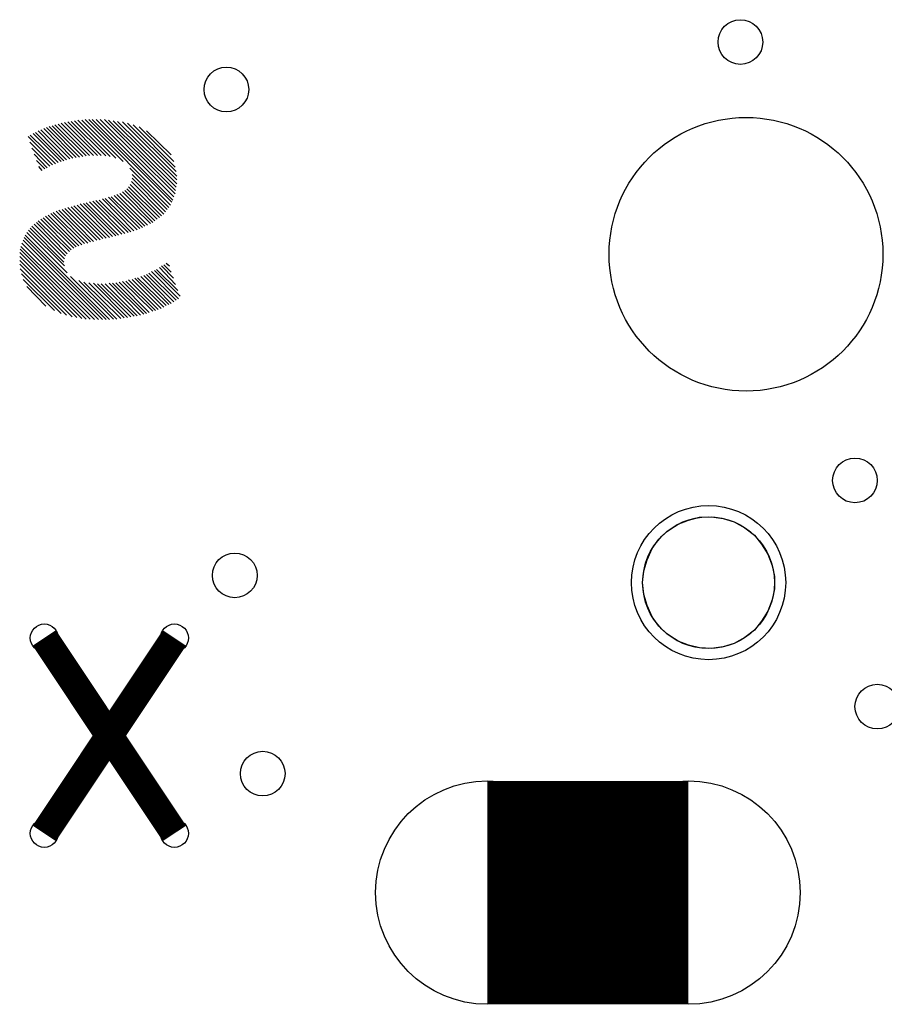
# Model space of a CAD drawing. Extents: x 0 to 30.2, y 0 to 20.7.
# Tile 53 of 131: x 14.4 to 18.4, y 6.3 to 10.8. Entities that reach past the tile are written whole.
import ezdxf

# ---------------------------------------------------------------- set-up
doc = ezdxf.new("R2010")
doc.units = 0
doc.layers.get('0').update_dxf_attribs({"linetype": 'CONTINUOUS'})
for name, color, linetype in [('SEEEDSTUDIOXIAORP2040V1_22_GBO', 7, 'CONTINUOUS'), ('SEEEDSTUDIOXIAORP2040V1_22_GBS', 6, 'CONTINUOUS'), ('SEEEDSTUDIOXIAORP2040V1_22_TXT', 12, 'CONTINUOUS')]:
    doc.layers.add(name, color=color, linetype=linetype)

# ---------------------------------------------------------------- blocks, each defined once
blk = doc.blocks.new('ROUND_13')
blk.add_circle((0, 0), 0.0635)
blk = doc.blocks.new('ROUND_268')
blk.add_circle((0, 0), 0)
blk = doc.blocks.new('ROUND_269')
blk.add_circle((0, 0), 0.6223)
blk = doc.blocks.new('ROUND_274')
blk.add_circle((0, 0), 0.3505)
blk = doc.blocks.new('ROUND_7')
blk.add_circle((0, 0), 0)
blk = doc.blocks.new('ROUND_276')
blk.add_circle((0, 0), 0.508)
blk = doc.blocks.new('ROUND_300')
blk.add_circle((0, 0), 0.1016)
blk = doc.blocks.new('ROUND_9')
blk.add_circle((0, 0), 0.254)
blk = doc.blocks.new('ROUND_287')
blk.add_circle((0, 0), 0.2997)

msp = doc.modelspace()

# ---------------------------------------------------------------- linework, layer by layer
at = {"layer": 'SEEEDSTUDIOXIAORP2040V1_22_GBO'}
for points in [[(14.75232, 10.20318), (14.61008, 10.34542)], [(14.62278, 10.3505), (14.7701, 10.20318)], [(14.78788, 10.20318), (14.63802, 10.35304)], [(14.65326, 10.35558), (14.80566, 10.20318)], [(14.82598, 10.20064), (14.6685, 10.35812)], [(14.68374, 10.36066), (14.8463, 10.1981)], [(14.8717, 10.19048), (14.69898, 10.3632)], [(14.71676, 10.3632), (14.90472, 10.17524)], [(15.12062, 9.97712), (14.732, 10.36574)], [(14.74978, 10.36574), (15.1257, 9.98982)], [(15.13078, 9.99998), (14.76502, 10.36574)], [(14.7828, 10.36574), (15.13586, 10.01522)], [(15.14094, 10.02792), (14.80058, 10.36574)], [(14.8209, 10.36574), (15.14348, 10.04316)], [(15.14602, 10.0584), (14.83868, 10.3632)], [(14.859, 10.36066), (15.14856, 10.07364)], [(15.14856, 10.09142), (14.87932, 10.35812)], [(14.90218, 10.35558), (15.14856, 10.1092)], [(15.14602, 10.12952), (14.92504, 10.3505)], [(14.49578, 10.30224), (14.62278, 10.17524)], [(14.63548, 10.17778), (14.50594, 10.30732)], [(14.51864, 10.31494), (14.64818, 10.18286)], [(14.66342, 10.18794), (14.53134, 10.32002)], [(14.54404, 10.3251), (14.67612, 10.19048)], [(14.69136, 10.19302), (14.55674, 10.33018)], [(14.56944, 10.33526), (14.7066, 10.19556)], [(14.72184, 10.1981), (14.58214, 10.3378)], [(14.59484, 10.34288), (14.73708, 10.20064)], [(14.95044, 10.34288), (15.14094, 10.14984)], [(15.13586, 10.17524), (14.97838, 10.33272)], [(15.0114, 10.31494), (15.12316, 10.20572)], [(14.47292, 10.28954), (14.59738, 10.16508)], [(14.48054, 10.26414), (14.58468, 10.16)], [(14.61008, 10.17016), (14.48308, 10.29462)], [(14.57198, 10.15492), (14.4907, 10.2362)], [(14.50086, 10.20826), (14.55928, 10.1473)], [(14.54912, 10.14222), (14.51102, 10.18032)], [(14.53642, 10.1346), (14.52118, 10.15238)], [(14.9352, 10.14476), (15.113, 9.96696)], [(14.94282, 10.0838), (15.09014, 9.93648)], [(14.94536, 10.11682), (15.10538, 9.9568)], [(15.09776, 9.94664), (14.94536, 10.09904)], [(15.03934, 9.89838), (14.90218, 10.03808)], [(14.91234, 10.04316), (15.0495, 9.906)], [(15.05966, 9.91362), (14.9225, 10.05078)], [(14.93012, 10.06094), (15.06982, 9.92124)], [(15.07998, 9.92886), (14.93774, 10.0711)], [(14.8844, 9.83996), (14.73708, 9.98728)], [(14.75232, 9.99236), (14.89964, 9.84504)], [(14.91234, 9.84758), (14.76756, 9.9949)], [(14.78026, 9.99744), (14.92758, 9.85266)], [(14.94028, 9.8552), (14.7955, 9.99998)], [(14.81074, 10.00506), (14.95298, 9.86028)], [(14.96822, 9.86536), (14.82344, 10.0076)], [(14.83868, 10.01268), (14.98092, 9.87044)], [(14.99362, 9.87552), (14.85138, 10.01522)], [(14.86408, 10.0203), (15.00378, 9.8806)], [(15.01648, 9.88568), (14.87678, 10.02538)], [(14.88948, 10.03046), (15.02918, 9.8933)], [(14.58722, 9.9441), (14.72946, 9.80186)], [(14.7447, 9.8044), (14.59992, 9.94918)], [(14.61262, 9.95426), (14.7574, 9.80948)], [(14.7701, 9.81202), (14.62786, 9.9568)], [(14.64056, 9.96188), (14.78534, 9.8171)], [(14.80058, 9.81964), (14.65326, 9.96696)], [(14.6685, 9.9695), (14.81328, 9.82472)], [(14.82852, 9.82726), (14.6812, 9.97458)], [(14.69644, 9.97712), (14.84376, 9.8298)], [(14.85646, 9.83488), (14.70914, 9.9822)], [(14.72438, 9.98474), (14.8717, 9.83742)], [(14.65072, 9.75614), (14.51102, 9.89838)], [(14.51864, 9.906), (14.66088, 9.7663)], [(14.6685, 9.77392), (14.53134, 9.91362)], [(14.5415, 9.9187), (14.6812, 9.78154)], [(14.69136, 9.78662), (14.55166, 9.92632)], [(14.56436, 9.9314), (14.70406, 9.7917)], [(14.71676, 9.79678), (14.57706, 9.93902)], [(14.46784, 9.85266), (14.65072, 9.66978)], [(14.63802, 9.70026), (14.47546, 9.86282)], [(14.48308, 9.87298), (14.63548, 9.71804)], [(14.63802, 9.73328), (14.4907, 9.8806)], [(14.50086, 9.89076), (14.6431, 9.74598)], [(14.81074, 9.45642), (14.45006, 9.8171)], [(14.45514, 9.8298), (14.82852, 9.45642)], [(14.84376, 9.45642), (14.46022, 9.83996)], [(14.43736, 9.77646), (14.75486, 9.45896)], [(14.77518, 9.45642), (14.4399, 9.78916)], [(14.44498, 9.8044), (14.79296, 9.45642)], [(14.73708, 9.45896), (14.43482, 9.76122)], [(14.43482, 9.74344), (14.71676, 9.4615)], [(14.6939, 9.46658), (14.43482, 9.72566)], [(14.43482, 9.70788), (14.67358, 9.46912)], [(14.64818, 9.47674), (14.43736, 9.68756)], [(15.03426, 9.67486), (15.15618, 9.5504)], [(15.1638, 9.5631), (15.04696, 9.67994)], [(15.05712, 9.68502), (15.15364, 9.5885)], [(15.14348, 9.61644), (15.06982, 9.69264)], [(15.07998, 9.70026), (15.13332, 9.64438)], [(15.12316, 9.67232), (15.09014, 9.70534)], [(15.1003, 9.71296), (15.11554, 9.70026)], [(14.44244, 9.6647), (14.62278, 9.48436)], [(14.5923, 9.49706), (14.45006, 9.6393)], [(14.66596, 9.652), (14.86154, 9.45896)], [(14.87678, 9.45896), (14.70406, 9.63422)], [(14.90218, 9.62914), (15.03934, 9.49452)], [(15.05204, 9.49706), (14.91742, 9.63168)], [(14.93012, 9.63676), (15.06474, 9.50214)], [(15.07744, 9.50722), (14.94536, 9.6393)], [(14.95806, 9.64438), (15.09014, 9.5123)], [(15.1003, 9.51992), (14.97076, 9.64692)], [(14.986, 9.652), (15.113, 9.525)], [(15.12316, 9.53008), (14.9987, 9.65708)], [(15.0114, 9.66216), (15.13586, 9.5377)], [(15.14602, 9.54532), (15.02156, 9.66724)], [(14.46784, 9.60628), (14.5542, 9.51738)], [(14.72692, 9.6266), (14.89456, 9.4615)], [(14.9098, 9.46404), (14.74978, 9.62406)], [(14.7701, 9.62152), (14.92504, 9.46658)], [(14.94028, 9.46912), (14.78788, 9.61898)], [(14.80566, 9.61898), (14.95552, 9.47166)], [(14.96822, 9.4742), (14.82344, 9.61898)], [(14.84122, 9.62152), (14.98346, 9.47674)], [(14.9987, 9.48182), (14.85646, 9.62152)], [(14.8717, 9.62406), (15.0114, 9.48436)], [(15.0241, 9.48944), (14.88694, 9.6266)], [(17.4752, 8.54456), (17.526, 8.55726)], [(17.526, 8.55726), (17.57934, 8.5598)], [(17.57934, 8.5598), (17.63268, 8.55218)], [(17.37868, 8.49376), (17.4244, 8.52424)], [(17.4244, 8.52424), (17.4752, 8.54456)], [(17.63268, 8.55218), (17.68348, 8.53694)], [(17.68348, 8.53694), (17.73174, 8.509)], [(17.73174, 8.509), (17.77492, 8.47598)], [(17.34058, 8.4582), (17.37868, 8.49376)], [(17.77492, 8.47598), (17.80794, 8.43534)], [(17.3101, 8.41502), (17.34058, 8.4582)], [(17.80794, 8.43534), (17.83588, 8.38962)], [(17.28724, 8.36422), (17.3101, 8.41502)], [(17.83588, 8.38962), (17.8562, 8.33882)], [(17.272, 8.31342), (17.28724, 8.36422)], [(17.8562, 8.33882), (17.86636, 8.28802)], [(17.26692, 8.26008), (17.272, 8.31342)], [(17.86636, 8.28802), (17.86636, 8.23214)], [(17.272, 8.20674), (17.26692, 8.26008)], [(17.28724, 8.15594), (17.272, 8.20674)], [(17.86636, 8.23214), (17.8562, 8.18134)], [(17.3101, 8.10514), (17.28724, 8.15594)], [(17.8562, 8.18134), (17.83588, 8.13054)], [(17.83588, 8.13054), (17.80794, 8.08482)], [(17.34058, 8.06196), (17.3101, 8.10514)], [(17.37868, 8.0264), (17.34058, 8.06196)], [(17.80794, 8.08482), (17.77492, 8.04418)], [(17.4244, 7.99592), (17.37868, 8.0264)], [(17.77492, 8.04418), (17.73174, 8.01116)], [(17.4752, 7.9756), (17.4244, 7.99592)], [(17.526, 7.9629), (17.4752, 7.9756)], [(17.68348, 7.98322), (17.63268, 7.96798)], [(17.73174, 8.01116), (17.68348, 7.98322)], [(17.57934, 7.96036), (17.526, 7.9629)], [(17.63268, 7.96798), (17.57934, 7.96036)]]:
    msp.add_lwpolyline(points, dxfattribs=at)
at = {"layer": 'SEEEDSTUDIOXIAORP2040V1_22_GBO', "const_width": 0.127}
for points in [[(14.54658, 8.00862), (15.1384, 7.11962)], [(14.54658, 7.11962), (15.1384, 8.00862)]]:
    msp.add_lwpolyline(points, dxfattribs=at)
at = {"layer": 'SEEEDSTUDIOXIAORP2040V1_22_GBS'}
for points in [[(17.4752, 8.54456), (17.526, 8.55726)], [(17.526, 8.55726), (17.57934, 8.5598)], [(17.57934, 8.5598), (17.63268, 8.55218)], [(17.37868, 8.49376), (17.4244, 8.52424)], [(17.4244, 8.52424), (17.4752, 8.54456)], [(17.63268, 8.55218), (17.68348, 8.53694)], [(17.68348, 8.53694), (17.73174, 8.509)], [(17.73174, 8.509), (17.77492, 8.47598)], [(17.34058, 8.4582), (17.37868, 8.49376)], [(17.77492, 8.47598), (17.80794, 8.43534)], [(17.3101, 8.41502), (17.34058, 8.4582)], [(17.80794, 8.43534), (17.83588, 8.38962)], [(17.28724, 8.36422), (17.3101, 8.41502)], [(17.83588, 8.38962), (17.8562, 8.33882)], [(17.272, 8.31342), (17.28724, 8.36422)], [(17.8562, 8.33882), (17.86636, 8.28802)], [(17.26692, 8.26008), (17.272, 8.31342)], [(17.86636, 8.28802), (17.86636, 8.23214)], [(17.272, 8.20674), (17.26692, 8.26008)], [(17.28724, 8.15594), (17.272, 8.20674)], [(17.86636, 8.23214), (17.8562, 8.18134)], [(17.3101, 8.10514), (17.28724, 8.15594)], [(17.8562, 8.18134), (17.83588, 8.13054)], [(17.83588, 8.13054), (17.80794, 8.08482)], [(17.34058, 8.06196), (17.3101, 8.10514)], [(17.37868, 8.0264), (17.34058, 8.06196)], [(17.80794, 8.08482), (17.77492, 8.04418)], [(17.4244, 7.99592), (17.37868, 8.0264)], [(17.77492, 8.04418), (17.73174, 8.01116)], [(17.4752, 7.9756), (17.4244, 7.99592)], [(17.526, 7.9629), (17.4752, 7.9756)], [(17.68348, 7.98322), (17.63268, 7.96798)], [(17.73174, 8.01116), (17.68348, 7.98322)], [(17.57934, 7.96036), (17.526, 7.9629)], [(17.63268, 7.96798), (17.57934, 7.96036)]]:
    msp.add_lwpolyline(points, dxfattribs=at)
at = {"layer": 'SEEEDSTUDIOXIAORP2040V1_22_GBS', "const_width": 1.016}
msp.add_lwpolyline([(17.4752, 6.85038), (16.5608, 6.85038)], dxfattribs=at)

# ---------------------------------------------------------------- block references
at = {"layer": 'SEEEDSTUDIOXIAORP2040V1_22_GBO'}
for name, p in [('ROUND_268', (14.732, 10.36574)), ('ROUND_268', (14.74978, 10.36574)), ('ROUND_268', (14.76502, 10.36574)), ('ROUND_268', (14.7828, 10.36574)), ('ROUND_268', (14.80058, 10.36574)), ('ROUND_268', (14.8209, 10.36574)), ('ROUND_268', (14.69898, 10.3632)), ('ROUND_268', (14.71676, 10.3632)), ('ROUND_268', (14.83868, 10.3632)), ('ROUND_268', (14.68374, 10.36066)), ('ROUND_268', (14.859, 10.36066)), ('ROUND_268', (14.6685, 10.35812)), ('ROUND_268', (14.87932, 10.35812)), ('ROUND_268', (14.65326, 10.35558)), ('ROUND_268', (14.90218, 10.35558)), ('ROUND_268', (14.63802, 10.35304)), ('ROUND_268', (14.62278, 10.3505)), ('ROUND_268', (14.92504, 10.3505)), ('ROUND_268', (14.61008, 10.34542)), ('ROUND_268', (14.59484, 10.34288)), ('ROUND_268', (14.95044, 10.34288)), ('ROUND_268', (14.58214, 10.3378)), ('ROUND_268', (14.56944, 10.33526)), ('ROUND_268', (14.97838, 10.33272)), ('ROUND_268', (14.55674, 10.33018)), ('ROUND_268', (14.54404, 10.3251)), ('ROUND_268', (14.53134, 10.32002)), ('ROUND_268', (14.51864, 10.31494)), ('ROUND_268', (15.0114, 10.31494)), ('ROUND_268', (14.50594, 10.30732)), ('ROUND_268', (14.49578, 10.30224)), ('ROUND_268', (14.48308, 10.29462)), ('ROUND_268', (14.47292, 10.28954)), ('ROUND_268', (14.48054, 10.26414)), ('ROUND_268', (14.4907, 10.2362)), ('ROUND_268', (14.50086, 10.20826)), ('ROUND_268', (15.12316, 10.20572)), ('ROUND_268', (14.75232, 10.20318)), ('ROUND_268', (14.7701, 10.20318)), ('ROUND_268', (14.78788, 10.20318)), ('ROUND_268', (14.80566, 10.20318)), ('ROUND_268', (14.73708, 10.20064)), ('ROUND_268', (14.82598, 10.20064)), ('ROUND_268', (14.72184, 10.1981)), ('ROUND_268', (14.8463, 10.1981)), ('ROUND_268', (14.7066, 10.19556)), ('ROUND_268', (14.69136, 10.19302)), ('ROUND_268', (14.67612, 10.19048)), ('ROUND_268', (14.8717, 10.19048)), ('ROUND_268', (14.66342, 10.18794)), ('ROUND_268', (14.64818, 10.18286)), ('ROUND_268', (14.51102, 10.18032)), ('ROUND_268', (14.63548, 10.17778)), ('ROUND_268', (14.62278, 10.17524)), ('ROUND_268', (14.90472, 10.17524)), ('ROUND_268', (15.13586, 10.17524)), ('ROUND_268', (14.61008, 10.17016)), ('ROUND_268', (14.59738, 10.16508)), ('ROUND_268', (14.58468, 10.16)), ('ROUND_268', (14.57198, 10.15492)), ('ROUND_268', (14.52118, 10.15238)), ('ROUND_268', (15.14094, 10.14984)), ('ROUND_268', (14.55928, 10.1473)), ('ROUND_268', (14.9352, 10.14476)), ('ROUND_268', (14.54912, 10.14222)), ('ROUND_268', (14.53642, 10.1346)), ('ROUND_268', (15.14602, 10.12952)), ('ROUND_268', (14.94536, 10.11682)), ('ROUND_268', (15.14856, 10.1092)), ('ROUND_268', (14.94536, 10.09904)), ('ROUND_268', (15.14856, 10.09142)), ('ROUND_268', (14.94282, 10.0838)), ('ROUND_268', (15.14856, 10.07364)), ('ROUND_268', (14.93774, 10.0711)), ('ROUND_268', (14.93012, 10.06094)), ('ROUND_268', (15.14602, 10.0584)), ('ROUND_268', (14.9225, 10.05078)), ('ROUND_268', (15.14348, 10.04316)), ('ROUND_268', (14.91234, 10.04316)), ('ROUND_268', (14.90218, 10.03808)), ('ROUND_268', (14.88948, 10.03046)), ('ROUND_268', (15.14094, 10.02792)), ('ROUND_268', (14.87678, 10.02538)), ('ROUND_268', (14.86408, 10.0203)), ('ROUND_268', (15.13586, 10.01522)), ('ROUND_268', (14.85138, 10.01522)), ('ROUND_268', (14.83868, 10.01268)), ('ROUND_268', (14.82344, 10.0076)), ('ROUND_268', (14.81074, 10.00506)), ('ROUND_268', (15.13078, 9.99998)), ('ROUND_268', (14.7955, 9.99998)), ('ROUND_268', (14.78026, 9.99744)), ('ROUND_268', (14.76756, 9.9949)), ('ROUND_268', (14.75232, 9.99236)), ('ROUND_268', (15.1257, 9.98982)), ('ROUND_268', (14.73708, 9.98728)), ('ROUND_268', (14.72438, 9.98474)), ('ROUND_268', (14.70914, 9.9822)), ('ROUND_268', (15.12062, 9.97712)), ('ROUND_268', (14.69644, 9.97712)), ('ROUND_268', (14.6812, 9.97458)), ('ROUND_268', (14.6685, 9.9695)), ('ROUND_268', (15.113, 9.96696)), ('ROUND_268', (14.65326, 9.96696)), ('ROUND_268', (14.64056, 9.96188)), ('ROUND_268', (15.10538, 9.9568)), ('ROUND_268', (14.62786, 9.9568)), ('ROUND_268', (14.61262, 9.95426)), ('ROUND_268', (14.59992, 9.94918)), ('ROUND_268', (15.09776, 9.94664)), ('ROUND_268', (14.58722, 9.9441)), ('ROUND_268', (14.57706, 9.93902)), ('ROUND_268', (15.09014, 9.93648)), ('ROUND_268', (14.56436, 9.9314)), ('ROUND_268', (15.07998, 9.92886)), ('ROUND_268', (14.55166, 9.92632)), ('ROUND_268', (15.06982, 9.92124)), ('ROUND_268', (14.5415, 9.9187)), ('ROUND_268', (15.05966, 9.91362)), ('ROUND_268', (14.53134, 9.91362)), ('ROUND_268', (15.0495, 9.906)), ('ROUND_268', (14.51864, 9.906)), ('ROUND_268', (15.03934, 9.89838)), ('ROUND_268', (14.51102, 9.89838)), ('ROUND_268', (15.02918, 9.8933)), ('ROUND_268', (14.50086, 9.89076)), ('ROUND_268', (15.01648, 9.88568)), ('ROUND_268', (15.00378, 9.8806)), ('ROUND_268', (14.4907, 9.8806)), ('ROUND_268', (14.99362, 9.87552)), ('ROUND_268', (14.48308, 9.87298)), ('ROUND_268', (14.98092, 9.87044)), ('ROUND_268', (14.96822, 9.86536)), ('ROUND_268', (14.47546, 9.86282)), ('ROUND_268', (14.95298, 9.86028)), ('ROUND_268', (14.94028, 9.8552)), ('ROUND_268', (14.92758, 9.85266)), ('ROUND_268', (14.46784, 9.85266)), ('ROUND_268', (14.91234, 9.84758)), ('ROUND_268', (14.89964, 9.84504)), ('ROUND_268', (14.8844, 9.83996)), ('ROUND_268', (14.46022, 9.83996)), ('ROUND_268', (14.8717, 9.83742)), ('ROUND_268', (14.85646, 9.83488)), ('ROUND_268', (14.84376, 9.8298)), ('ROUND_268', (14.45514, 9.8298)), ('ROUND_268', (14.82852, 9.82726)), ('ROUND_268', (14.81328, 9.82472)), ('ROUND_268', (14.80058, 9.81964)), ('ROUND_268', (14.78534, 9.8171)), ('ROUND_268', (14.45006, 9.8171)), ('ROUND_268', (14.7701, 9.81202)), ('ROUND_268', (14.7574, 9.80948)), ('ROUND_268', (14.7447, 9.8044)), ('ROUND_268', (14.44498, 9.8044)), ('ROUND_268', (14.72946, 9.80186)), ('ROUND_268', (14.71676, 9.79678)), ('ROUND_268', (14.70406, 9.7917)), ('ROUND_268', (14.4399, 9.78916)), ('ROUND_268', (14.69136, 9.78662)), ('ROUND_268', (14.6812, 9.78154)), ('ROUND_268', (14.43736, 9.77646)), ('ROUND_268', (14.6685, 9.77392)), ('ROUND_268', (14.66088, 9.7663)), ('ROUND_268', (14.43482, 9.76122)), ('ROUND_268', (14.65072, 9.75614)), ('ROUND_268', (14.6431, 9.74598)), ('ROUND_268', (14.43482, 9.74344)), ('ROUND_268', (14.63802, 9.73328)), ('ROUND_268', (14.43482, 9.72566)), ('ROUND_268', (14.63548, 9.71804)), ('ROUND_268', (15.1003, 9.71296)), ('ROUND_268', (14.43482, 9.70788)), ('ROUND_268', (15.09014, 9.70534)), ('ROUND_268', (14.63802, 9.70026)), ('ROUND_268', (15.07998, 9.70026)), ('ROUND_268', (15.11554, 9.70026)), ('ROUND_268', (15.06982, 9.69264)), ('ROUND_268', (14.43736, 9.68756)), ('ROUND_268', (15.05712, 9.68502)), ('ROUND_268', (15.04696, 9.67994)), ('ROUND_268', (15.03426, 9.67486)), ('ROUND_268', (15.12316, 9.67232)), ('ROUND_268', (14.65072, 9.66978)), ('ROUND_268', (15.02156, 9.66724)), ('ROUND_268', (14.44244, 9.6647)), ('ROUND_268', (15.0114, 9.66216)), ('ROUND_268', (14.9987, 9.65708)), ('ROUND_268', (14.66596, 9.652)), ('ROUND_268', (14.986, 9.652)), ('ROUND_268', (14.97076, 9.64692)), ('ROUND_268', (14.95806, 9.64438)), ('ROUND_268', (15.13332, 9.64438)), ('ROUND_268', (14.94536, 9.6393)), ('ROUND_268', (14.45006, 9.6393)), ('ROUND_268', (14.93012, 9.63676)), ('ROUND_268', (14.70406, 9.63422)), ('ROUND_268', (14.91742, 9.63168)), ('ROUND_268', (14.90218, 9.62914)), ('ROUND_268', (14.72692, 9.6266)), ('ROUND_268', (14.88694, 9.6266)), ('ROUND_268', (14.74978, 9.62406)), ('ROUND_268', (14.8717, 9.62406)), ('ROUND_268', (14.7701, 9.62152)), ('ROUND_268', (14.84122, 9.62152)), ('ROUND_268', (14.85646, 9.62152)), ('ROUND_268', (14.78788, 9.61898)), ('ROUND_268', (14.80566, 9.61898)), ('ROUND_268', (14.82344, 9.61898)), ('ROUND_268', (15.14348, 9.61644)), ('ROUND_268', (14.46784, 9.60628)), ('ROUND_268', (15.15364, 9.5885)), ('ROUND_268', (15.1638, 9.5631)), ('ROUND_268', (15.15618, 9.5504)), ('ROUND_268', (15.14602, 9.54532)), ('ROUND_268', (15.13586, 9.5377)), ('ROUND_268', (15.12316, 9.53008)), ('ROUND_268', (15.113, 9.525)), ('ROUND_268', (15.1003, 9.51992)), ('ROUND_268', (14.5542, 9.51738)), ('ROUND_268', (15.09014, 9.5123)), ('ROUND_268', (15.07744, 9.50722)), ('ROUND_268', (15.06474, 9.50214)), ('ROUND_268', (15.05204, 9.49706)), ('ROUND_268', (14.5923, 9.49706)), ('ROUND_268', (15.03934, 9.49452)), ('ROUND_268', (15.0241, 9.48944)), ('ROUND_268', (15.0114, 9.48436)), ('ROUND_268', (14.62278, 9.48436)), ('ROUND_268', (14.9987, 9.48182)), ('ROUND_268', (14.98346, 9.47674)), ('ROUND_268', (14.64818, 9.47674)), ('ROUND_268', (14.96822, 9.4742)), ('ROUND_268', (14.95552, 9.47166)), ('ROUND_268', (14.94028, 9.46912)), ('ROUND_268', (14.67358, 9.46912)), ('ROUND_268', (14.92504, 9.46658)), ('ROUND_268', (14.6939, 9.46658)), ('ROUND_268', (14.9098, 9.46404)), ('ROUND_268', (14.89456, 9.4615)), ('ROUND_268', (14.71676, 9.4615)), ('ROUND_268', (14.86154, 9.45896)), ('ROUND_268', (14.87678, 9.45896)), ('ROUND_268', (14.75486, 9.45896)), ('ROUND_268', (14.73708, 9.45896)), ('ROUND_268', (14.84376, 9.45642)), ('ROUND_268', (14.82852, 9.45642)), ('ROUND_268', (14.81074, 9.45642)), ('ROUND_268', (14.79296, 9.45642)), ('ROUND_268', (14.77518, 9.45642)), ('ROUND_268', (17.57934, 8.5598)), ('ROUND_268', (17.526, 8.55726)), ('ROUND_268', (17.63268, 8.55218)), ('ROUND_268', (17.4752, 8.54456)), ('ROUND_268', (17.68348, 8.53694)), ('ROUND_268', (17.4244, 8.52424)), ('ROUND_268', (17.73174, 8.509)), ('ROUND_268', (17.37868, 8.49376)), ('ROUND_268', (17.77492, 8.47598)), ('ROUND_268', (17.34058, 8.4582)), ('ROUND_268', (17.80794, 8.43534)), ('ROUND_268', (17.3101, 8.41502)), ('ROUND_268', (17.83588, 8.38962)), ('ROUND_268', (17.28724, 8.36422)), ('ROUND_268', (17.8562, 8.33882)), ('ROUND_268', (17.272, 8.31342)), ('ROUND_268', (17.86636, 8.28802)), ('ROUND_268', (17.26692, 8.26008)), ('ROUND_268', (17.26692, 8.26008)), ('ROUND_268', (17.86636, 8.23214)), ('ROUND_268', (17.272, 8.20674)), ('ROUND_268', (17.8562, 8.18134)), ('ROUND_268', (17.28724, 8.15594)), ('ROUND_268', (17.83588, 8.13054)), ('ROUND_268', (17.3101, 8.10514)), ('ROUND_268', (17.80794, 8.08482)), ('ROUND_268', (17.34058, 8.06196)), ('ROUND_13', (14.54658, 8.00862)), ('ROUND_13', (15.1384, 8.00862)), ('ROUND_268', (17.77492, 8.04418)), ('ROUND_268', (17.37868, 8.0264)), ('ROUND_268', (17.73174, 8.01116)), ('ROUND_268', (17.4244, 7.99592)), ('ROUND_268', (17.68348, 7.98322)), ('ROUND_268', (17.4752, 7.9756)), ('ROUND_268', (17.63268, 7.96798)), ('ROUND_268', (17.526, 7.9629)), ('ROUND_268', (17.57934, 7.96036)), ('ROUND_13', (14.54658, 7.11962)), ('ROUND_13', (15.1384, 7.11962))]:
    msp.add_blockref(name, p, dxfattribs=at)
at = {"layer": 'SEEEDSTUDIOXIAORP2040V1_22_GBS'}
for name, p in [('ROUND_269', (17.73682, 9.7536)), ('ROUND_274', (17.56664, 8.26008)), ('ROUND_7', (17.57934, 8.5598)), ('ROUND_7', (17.526, 8.55726)), ('ROUND_7', (17.63268, 8.55218)), ('ROUND_7', (17.4752, 8.54456)), ('ROUND_7', (17.68348, 8.53694)), ('ROUND_7', (17.4244, 8.52424)), ('ROUND_7', (17.73174, 8.509)), ('ROUND_7', (17.37868, 8.49376)), ('ROUND_7', (17.77492, 8.47598)), ('ROUND_7', (17.34058, 8.4582)), ('ROUND_7', (17.80794, 8.43534)), ('ROUND_7', (17.3101, 8.41502)), ('ROUND_7', (17.83588, 8.38962)), ('ROUND_7', (17.28724, 8.36422)), ('ROUND_7', (17.8562, 8.33882)), ('ROUND_7', (17.272, 8.31342)), ('ROUND_7', (17.86636, 8.28802)), ('ROUND_7', (17.26692, 8.26008)), ('ROUND_7', (17.26692, 8.26008)), ('ROUND_7', (17.86636, 8.23214)), ('ROUND_7', (17.272, 8.20674)), ('ROUND_7', (17.8562, 8.18134)), ('ROUND_7', (17.28724, 8.15594)), ('ROUND_7', (17.83588, 8.13054)), ('ROUND_7', (17.3101, 8.10514)), ('ROUND_7', (17.80794, 8.08482)), ('ROUND_7', (17.34058, 8.06196)), ('ROUND_7', (17.77492, 8.04418)), ('ROUND_7', (17.37868, 8.0264)), ('ROUND_7', (17.73174, 8.01116)), ('ROUND_7', (17.4244, 7.99592)), ('ROUND_7', (17.68348, 7.98322)), ('ROUND_7', (17.4752, 7.9756)), ('ROUND_7', (17.63268, 7.96798)), ('ROUND_7', (17.526, 7.9629)), ('ROUND_7', (17.57934, 7.96036)), ('ROUND_276', (16.5608, 6.85038)), ('ROUND_276', (17.4752, 6.85038))]:
    msp.add_blockref(name, p, dxfattribs=at)
at = {"layer": 'SEEEDSTUDIOXIAORP2040V1_22_TXT'}
for name, p in [('ROUND_300', (17.71142, 10.7188)), ('ROUND_300', (15.37462, 10.5029)), ('ROUND_300', (18.23212, 8.7249)), ('ROUND_287', (17.56664, 8.26008)), ('ROUND_300', (15.41272, 8.2931)), ('ROUND_300', (18.33372, 7.6962)), ('ROUND_300', (15.53972, 7.3914)), ('ROUND_9', (17.018, 6.85038))]:
    msp.add_blockref(name, p, dxfattribs=at)

doc.saveas('drawing.dxf')
